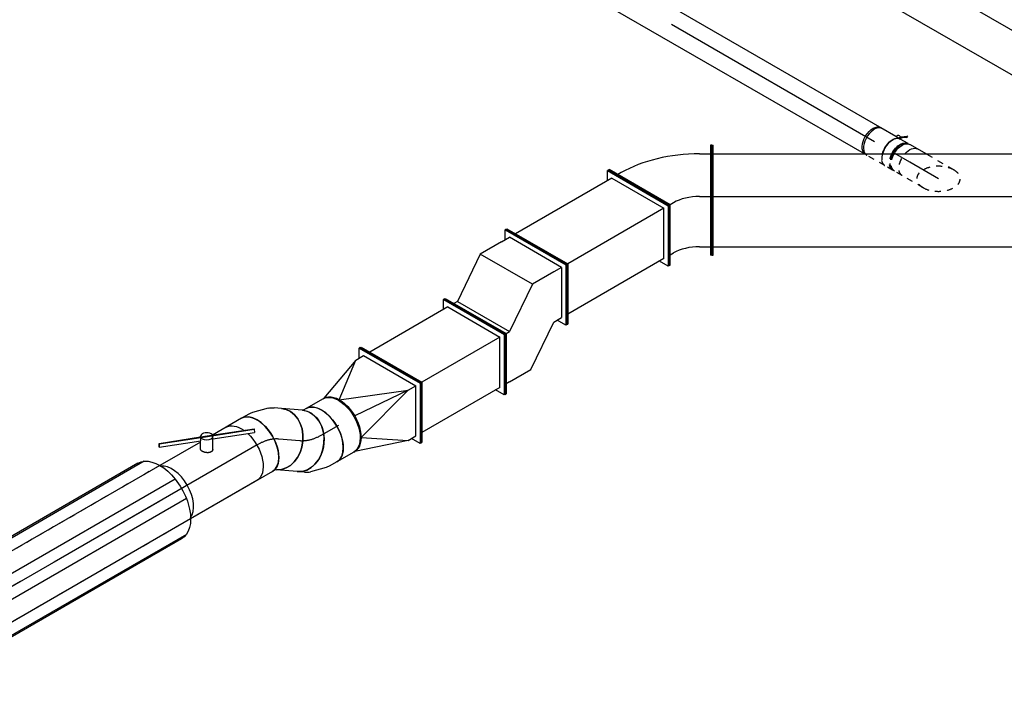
# Model space of a CAD drawing. Extents: x -132501 to 411300, y -42818 to 427495.
# Tile 31 of 256: x -45530 to -41526, y 36043 to 38822. Entities that reach past the tile are written whole.
import ezdxf
from ezdxf.enums import TextEntityAlignment as Align

# ---------------------------------------------------------------- set-up
doc = ezdxf.new("R2010")
doc.units = 0
doc.header["$LTSCALE"] = 50
doc.linetypes.add('CENTER2', pattern=[28.575, 19.05, -3.175, 3.175, -3.175])
doc.linetypes.add('STREEPJES', pattern=[0.1, 0.05, -0.05])
doc.layers.get('0').update_dxf_attribs({"linetype": 'CONTINUOUS'})
for name, color, linetype in [('WL570---_RETOUR', 112, 'CONTINUOUS'), ('WL570---_RETOUR_HL', 8, 'CONTINUOUS'), ('WL570---_TOEVOER', 3, 'CONTINUOUS'), ('WL570---_TOEVOER_HL', 8, 'CONTINUOUS'), ('WM570---_RETOUR_PR', 1, 'CONTINUOUS'), ('WM570---_TOEVOER_PR', 1, 'CONTINUOUS')]:
    doc.layers.add(name, color=color, linetype=linetype)
doc.styles.add('BURO-018', font='ARIAL.TTF', dxfattribs={"height": 63})

# ---------------------------------------------------------------- blocks, each defined once
blk = doc.blocks.new('*U440')
at = {"color": 0, "ltscale": 10}
for p, q in [((0, 157.5, 553.1), (1765.2, 157.5, 553.1)), ((0, -157.5, 553.1), (1765.2, -157.5, 553.1))]:
    blk.add_line(p, q, dxfattribs=at)
blk.add_ellipse((0, 0, 553.1), major_axis=(0, 157.5), ratio=0.57735, start_param=3.141593, end_param=6.283185, dxfattribs=at)
at = {"color": 0, "ltscale": 10, "extrusion": (-2.67592e-17, -1.54494e-17, -1)}
blk.add_ellipse((1765.2, 0, 553.1), major_axis=(0, 157.5), ratio=0.57735, start_param=0, end_param=3.141593, dxfattribs=at)
at = {"layer": 'WL570---_RETOUR_HL', "linetype": 'CENTER2'}
blk.add_line((0, 0, 553.1), (1765.2, 0, 553.1), dxfattribs=at)
at = {"layer": 'WM570---_RETOUR_PR', "color": 1, "style": 'BURO-018'}
blk.add_attdef('POSNR', text='', height=90, dxfattribs=at).set_placement((0, 0), align=Align.MIDDLE)
blk = doc.blocks.new('*U532')
at = {"color": 0, "ltscale": 10}
for p, q in [((-132.7, 17.7, -226.4), (-10.2, 229.8, -226.4)), ((-128.6, 17.7, -226.4), (-6.1, 229.8, -226.4)), ((-10.2, 229.8, -226.4), (-6.1, 229.8, -226.4)), ((-6.1, 229.8, -226.4), (14.3, 194.5, -226.4)), ((343.7, 17.7, -226.4), (466.2, 229.8, -226.4)), ((347.8, 17.7, -226.4), (470.3, 229.8, -226.4)), ((470.3, 229.8, -226.4), (466.2, 229.8, -226.4)), ((-6.1, 194.5, -226.4), (-108.2, 17.7, -226.4)), ((-6.1, 194.5, -226.4), (445.8, 194.5, -226.4)), ((-132.7, 17.7, -226.4), (-128.6, 17.7, -226.4)), ((10.2, -229.8, -226.4), (-132.7, 17.7, -226.4)), ((14.3, -229.8, -226.4), (-128.6, 17.7, -226.4)), ((14.3, -194.5, -226.4), (-108.2, 17.7, -226.4)), ((-108.2, 17.7, -226.4), (343.7, 17.7, -226.4)), ((347.8, 17.7, -226.4), (343.7, 17.7, -226.4)), ((486.6, -229.8, -226.4), (343.7, 17.7, -226.4)), ((490.7, -229.8, -226.4), (347.8, 17.7, -226.4)), ((34.7, -194.5, -226.4), (14.3, -229.8, -226.4)), ((14.3, -194.5, -226.4), (466.2, -194.5, -226.4)), ((10.2, -229.8, -226.4), (14.3, -229.8, -226.4)), ((490.7, -229.8, -226.4), (486.6, -229.8, -226.4))]:
    blk.add_line(p, q, dxfattribs=at)
at = {"layer": 'WM570---_TOEVOER_PR', "color": 1, "style": 'BURO-018'}
blk.add_attdef('POSNR', text='', height=90, dxfattribs=at).set_placement((0, 0), align=Align.MIDDLE)
blk = doc.blocks.new('*U533')
at = {"color": 8, "linetype": 'STREEPJES', "ltscale": 10}
for p, q in [((-36.1, 62.5, -2.2), (13.2, 147.9, -2.2)), ((36.1, -62.5, -2.2), (101.3, 50.4, -2.2))]:
    blk.add_line(p, q, dxfattribs=at)
at = {"color": 0, "ltscale": 10}
blk.add_line((101.3, 50.4, -2.2), (121.5, 85.4, -2.2), dxfattribs=at)
at = {"color": 8, "linetype": 'STREEPJES', "ltscale": 10, "extrusion": (5.48505e-31, 3.60269e-17, -1)}
blk.add_ellipse((67.4, 116.7, -2.2), major_axis=(-54.1, 31.3), ratio=0.57735, start_param=0, end_param=1.885359, dxfattribs=at)
at = {"color": 0, "ltscale": 10, "extrusion": (5.48505e-31, 3.60269e-17, -1)}
blk.add_ellipse((67.4, 116.7, -2.2), major_axis=(-54.1, 31.3), ratio=0.57735, start_param=1.885359, end_param=3.141593, dxfattribs=at)
at = {"color": 8, "linetype": 'STREEPJES', "ltscale": 10}
for start_param, end_param in [(3.926991, 7.068583), (0.785398, 3.926991)]:
    blk.add_ellipse((0, 0, -2.2), major_axis=(0, 88.4), ratio=0.57735, start_param=start_param, end_param=end_param, dxfattribs=at)
at = {"layer": 'WL570---_TOEVOER_HL', "linetype": 'CENTER2'}
blk.add_line((0, 0, -2.2), (67.4, 116.7, -2.2), dxfattribs=at)
at = {"layer": 'WM570---_TOEVOER_PR', "color": 1, "style": 'BURO-018'}
blk.add_attdef('POSNR', text='', height=90, dxfattribs=at).set_placement((0, 0), align=Align.MIDDLE)
blk = doc.blocks.new('*U534')
at = {"color": 8, "linetype": 'STREEPJES', "ltscale": 10}
for p, q in [((-40.3, 62.5, 121.5), (-4.1, 62.5, 121.5)), ((4.1, 62.5, 121.5), (40.3, 62.5, 121.5))]:
    blk.add_line(p, q, dxfattribs=at)
at = {"color": 0, "ltscale": 10}
for p, q in [((-40.3, -62.5, 121.5), (-4.1, -62.5, 121.5)), ((4.1, -62.5, 121.5), (40.3, -62.5, 121.5))]:
    blk.add_line(p, q, dxfattribs=at)
at = {"color": 8, "linetype": 'STREEPJES', "ltscale": 10, "extrusion": (6.4407e-18, 3.71854e-18, -1)}
for centre, major_axis, start_param, end_param in [((-40.3, 0, 121.5), (0, 62.5), 0, 1.885359), ((-4.1, 0, 121.5), (0, 62.5), 0, 1.529976), ((4.1, 0, 121.5), (0, 62.5), 6.169805, 6.280044), ((4.1, 0, 121.5), (0, 62.5), 0, 1.45622), ((4.1, 0, 121.5), (0, 59.4), 0.107903, 1.467295), ((40.3, 0, 121.5), (0, 62.5), 0, 1.137525)]:
    blk.add_ellipse(centre, major_axis=major_axis, ratio=0.57735, start_param=start_param, end_param=end_param, dxfattribs=at)
at = {"color": 0, "ltscale": 10, "extrusion": (6.4407e-18, 3.71854e-18, -1)}
for centre, major_axis, start_param, end_param in [((-4.1, 0, 121.5), (0, 62.5), 1.529976, 3.141593), ((4.1, 0, 121.5), (0, 62.5), 1.45622, 3.254972), ((4.1, 0, 121.5), (0, 59.4), 1.467295, 3.033689), ((40.3, 0, 121.5), (0, 62.5), 1.137525, 3.141593), ((-40.3, 0, 121.5), (0, 62.5), 1.885359, 3.141593)]:
    blk.add_ellipse(centre, major_axis=major_axis, ratio=0.57735, start_param=start_param, end_param=end_param, dxfattribs=at)
at = {"layer": 'WL570---_TOEVOER_HL', "linetype": 'CENTER2'}
blk.add_line((-40.3, 0, 121.5), (40.3, 0, 121.5), dxfattribs=at)
at = {"layer": 'WM570---_TOEVOER_PR', "color": 1, "style": 'BURO-018'}
blk.add_attdef('POSNR', text='', height=90, dxfattribs=at).set_placement((0, 0), align=Align.MIDDLE)
blk = doc.blocks.new('*U535')
at = {"color": 8, "linetype": 'STREEPJES', "ltscale": 10}
for p, q in [((-71, 59.4, 182.6), (-79.2, 59.4, 182.6)), ((-46.1, 62.5, 182.6), (46.1, 62.5, 182.6))]:
    blk.add_line(p, q, dxfattribs=at)
at = {"color": 2, "ltscale": 10}
for p, q in [((-71, -59.4, 182.6), (-79.2, -59.4, 182.6)), ((-64.1, -79.7, 182.6), (-67.5, -85.6, 182.6)), ((-42.2, -70.2, 182.6), (-65.9, -86.9, 182.6)), ((-64.1, -79.7, 182.6), (-40.4, -63.1, 182.6)), ((-62.5, -81, 182.6), (-64.1, -79.7, 182.6)), ((-38.8, -64.3, 182.6), (-62.5, -81, 182.6)), ((-46.1, -62.5, 182.6), (-25.2, -62.5, 182.6)), ((-38.8, -64.3, 182.6), (-42.2, -70.2, 182.6)), ((-40.4, -63.1, 182.6), (-38.8, -64.3, 182.6)), ((-38.3, -64, 182.6), (-38.8, -64.3, 182.6)), ((-25.2, -62.5, 182.6), (-30.1, -71, 182.6)), ((-25.2, -62.5, 182.6), (46.1, -62.5, 182.6)), ((-67.5, -85.6, 182.6), (-65.9, -86.9, 182.6)), ((-65.9, -86.9, 182.6), (-62.5, -81, 182.6))]:
    blk.add_line(p, q, dxfattribs=at)
at = {"color": 8, "linetype": 'STREEPJES', "ltscale": 10}
for centre, major_axis, start_param, end_param in [((-82.3, 0, 182.6), (0, 59.4), 4.81589, 6.175282), ((-46.1, 0, 182.6), (0, 62.5), 5.145661, 6.283185)]:
    blk.add_ellipse(centre, major_axis=major_axis, ratio=0.57735, start_param=start_param, end_param=end_param, dxfattribs=at)
at = {"color": 8, "linetype": 'STREEPJES', "ltscale": 10, "extrusion": (1.38778e-17, -2.4037e-17, -1)}
blk.add_ellipse((46.1, 0, 182.6), major_axis=(0, 62.5), ratio=0.57735, start_param=0, end_param=0.083163, dxfattribs=at)
at = {"color": 2, "ltscale": 10, "extrusion": (1.38778e-17, -2.4037e-17, -1)}
for centre, major_axis, start_param, end_param in [((46.1, 0, 182.6), (0, 62.5), 0.083163, 3.141593), ((-38.3, -66.3, 182.6), (8.15, -4.7), 2.282546, 2.962558), ((-38.3, -66.3, 182.6), (8.15, -4.7), 0, 1.721651)]:
    blk.add_ellipse(centre, major_axis=major_axis, ratio=0.57735, start_param=start_param, end_param=end_param, dxfattribs=at)
at = {"color": 2, "ltscale": 10}
for centre, major_axis, start_param, end_param in [((-82.3, 0, 182.6), (0, 59.4), 3.249496, 4.81589), ((-46.1, 0, 182.6), (0, 62.5), 3.141593, 5.145661)]:
    blk.add_ellipse(centre, major_axis=major_axis, ratio=0.57735, start_param=start_param, end_param=end_param, dxfattribs=at)
at = {"layer": 'WL570---_TOEVOER', "color": 1, "style": 'BURO-018'}
blk.add_attdef('I', text='', height=90, dxfattribs=at).set_placement((0, 0), align=Align.MIDDLE)
at = {"layer": 'WM570---_TOEVOER_PR', "color": 1, "style": 'BURO-018'}
blk.add_attdef('POSNR', text='', height=90, dxfattribs=at).set_placement((0, 0), align=Align.MIDDLE)
blk = doc.blocks.new('*U537')
at = {"color": 2, "ltscale": 10}
for p, q in [((-638.9, 171.5, -2230.6), (464.9, 171.5, -2230.6)), ((-612.4, 177.5, -2230.6), (461.4, 177.5, -2230.6)), ((-684.8, 125.5, -2230.6), (491.4, 125.5, -2230.6)), ((-711.4, 45.9, -2230.6), (513.4, 45.9, -2230.6)), ((-711.4, -45.9, -2230.6), (513.4, -45.9, -2230.6)), ((-684.8, -125.5, -2230.6), (539.9, -125.5, -2230.6)), ((-638.9, -171.5, -2230.6), (585.8, -171.5, -2230.6)), ((-612.4, -177.5, -2230.6), (612.4, -177.5, -2230.6))]:
    blk.add_line(p, q, dxfattribs=at)
at = {"color": 8, "linetype": 'STREEPJES', "ltscale": 10}
for p, q in [((461.4, 177.5, -2230.6), (612.4, 177.5, -2230.6)), ((464.9, 171.5, -2230.6), (585.8, 171.5, -2230.6)), ((491.4, 125.5, -2230.6), (539.9, 125.5, -2230.6)), ((632.4, 118.8, -2230.6), (655.6, 118.8, -2230.6)), ((632.4, -118.7, -2230.6), (655.6, -118.7, -2230.6))]:
    blk.add_line(p, q, dxfattribs=at)
at = {"color": 2, "ltscale": 10, "extrusion": (5.65075e-17, -3.26246e-17, -1)}
blk.add_ellipse((-612.4, 0, -2230.6), major_axis=(0, -177.5), ratio=0.57735, start_param=0, end_param=3.141593, dxfattribs=at)
at = {"color": 8, "linetype": 'STREEPJES', "ltscale": 10}
for centre, major_axis, start_param, end_param in [((612.4, 0, -2230.6), (0, -177.5), 3.141593, 4.26832), ((612.4, 0, -2230.6), (0, -177.5), 2.095963, 3.141593), ((655.6, 0, -2230.6), (0, -118.8), 3.141593, 9.421636), ((612.4, 0, -2230.6), (0, -177.5), 0.444069, 1.04563)]:
    blk.add_ellipse(centre, major_axis=major_axis, ratio=0.57735, start_param=start_param, end_param=end_param, dxfattribs=at)
at = {"color": 2, "ltscale": 10}
for start_param, end_param in [(4.26832, 6.283185), (0, 0.444069)]:
    blk.add_ellipse((612.4, 0, -2230.6), major_axis=(0, -177.5), ratio=0.57735, start_param=start_param, end_param=end_param, dxfattribs=at)
at = {"layer": 'WL570---_TOEVOER_HL', "linetype": 'CENTER2'}
blk.add_line((-612.4, 0, -2230.6), (612.4, 0, -2230.6), dxfattribs=at)
at = {"layer": 'WM570---_TOEVOER_PR', "color": 1, "style": 'BURO-018'}
blk.add_attdef('POSNR', text='', height=90, dxfattribs=at).set_placement((0, 0), align=Align.MIDDLE)
blk = doc.blocks.new('*U538')
at = {"color": 0, "ltscale": 10}
for p, q in [((-0.5, 265.1, -125.8), (-4.1, 263, -125.8)), ((-4.1, 263, -125.8), (-4.1, 18.1, -125.8)), ((-0.5, 265.1, -125.8), (-0.5, 20.1, -125.8)), ((-174.3, 223.5, -125.8), (-169.3, 223.5, -125.8)), ((-174.3, -21.4, -125.8), (-174.3, 223.5, -125.8)), ((-169.3, -21.4, -125.8), (-169.3, 223.5, -125.8)), ((-4.1, 222.2, -125.8), (-18.2, 214, -125.8)), ((-124.3, 188.7, -125.8), (-169.3, 188.7, -125.8)), ((-18.2, 9.9, -125.8), (-4.1, 18.1, -125.8)), ((-0.5, 20.1, -125.8), (-4.1, 18.1, -125.8)), ((-4.1, 18.1, -125.8), (243.4, -124.8, -125.8)), ((-0.5, 20.1, -125.8), (247, -122.8, -125.8)), ((-174.3, -21.4, -125.8), (-169.3, -21.4, -125.8)), ((-174.3, -223.5, -125.8), (-174.3, -21.4, -125.8)), ((-124.3, -15.5, -125.8), (-169.3, -15.5, -125.8)), ((-169.3, -223.5, -125.8), (-169.3, -21.4, -125.8)), ((193.9, -112.6, -125.8), (208.1, -104.4, -125.8)), ((247, -122.8, -125.8), (243.4, -124.8, -125.8)), ((-124.3, -188.7, -125.8), (-169.3, -188.7, -125.8)), ((-174.3, -223.5, -125.8), (-169.3, -223.5, -125.8))]:
    blk.add_line(p, q, dxfattribs=at)
for centre, major_axis in [((-124.3, 275.3, -125.8), (-150, 0)), ((-124.3, 71.1, -125.8), (-150, 0)), ((-124.3, 71.1, -125.8), (-450, 0))]:
    blk.add_ellipse(centre, major_axis=major_axis, ratio=0.57735, start_param=1.570796, end_param=2.356194, dxfattribs=at)
at = {"layer": 'WM570---_TOEVOER_PR', "color": 1, "style": 'BURO-018'}
blk.add_attdef('POSNR', text='', height=90, dxfattribs=at).set_placement((0, 0), align=Align.MIDDLE)
blk = doc.blocks.new('*U540')
at = {"color": 0, "ltscale": 10}
for p, q in [((0, 223.5, -125.8), (5, 223.5, -125.8)), ((0, 21.4, -125.8), (0, 223.5, -125.8)), ((5, 21.4, -125.8), (5, 223.5, -125.8)), ((1694.5, 223.5, -125.8), (1689.5, 223.5, -125.8)), ((1689.5, 21.4, -125.8), (1689.5, 223.5, -125.8)), ((1694.5, 21.4, -125.8), (1694.5, 223.5, -125.8)), ((5, 188.7, -125.8), (1689.5, 188.7, -125.8)), ((0, 21.4, -125.8), (5, 21.4, -125.8)), ((0, -223.5, -125.8), (0, 21.4, -125.8)), ((5, -223.5, -125.8), (5, 21.4, -125.8)), ((5, 15.5, -125.8), (1689.5, 15.5, -125.8)), ((1694.5, 21.4, -125.8), (1689.5, 21.4, -125.8)), ((1689.5, -223.5, -125.8), (1689.5, 21.4, -125.8)), ((1694.5, -223.5, -125.8), (1694.5, 21.4, -125.8)), ((5, -188.7, -125.8), (1689.5, -188.7, -125.8)), ((0, -223.5, -125.8), (5, -223.5, -125.8)), ((1694.5, -223.5, -125.8), (1689.5, -223.5, -125.8))]:
    blk.add_line(p, q, dxfattribs=at)
at = {"layer": 'WM570---_TOEVOER_PR', "color": 1, "style": 'BURO-018'}
blk.add_attdef('POSNR', text='', height=90, dxfattribs=at).set_placement((0, 0), align=Align.MIDDLE)
blk = doc.blocks.new('*U544')
at = {"color": 2, "ltscale": 10}
for p, q in [((-163.3, 125, -1641.8), (147.5, 125, -1641.8)), ((-258.9, -63.1, -1641.8), (-258.7, -60.6, -1641.8)), ((-54, -142.7, -1641.8), (-258.9, -63.1, -1641.8)), ((-258.7, -60.6, -1641.8), (-251.9, -48.8, -1641.8)), ((-54.6, -139.8, -1641.8), (-258.7, -60.6, -1641.8)), ((-92.7, -110.6, -1641.8), (-251.9, -48.8, -1641.8)), ((-71.3, -73.6, -1641.8), (-98.2, -120.1, -1641.8)), ((-28.9, -100, -1641.8), (-43.3, -125, -1641.8)), ((-163.3, -125, -1641.8), (-99.5, -125, -1641.8)), ((-53.6, -142.8, -1641.8), (-54.9, -145.1, -1641.8)), ((-53.7, -140.1, -1641.8), (-54.6, -139.8, -1641.8)), ((-53.7, -140.1, -1641.8), (-54, -142.7, -1641.8)), ((105.6, -204.6, -1641.8), (-54, -142.7, -1641.8)), ((-46.9, -128.3, -1641.8), (-53.7, -140.1, -1641.8)), ((105.8, -202, -1641.8), (-53.7, -140.1, -1641.8)), ((112.6, -190.2, -1641.8), (-46.9, -128.3, -1641.8)), ((-43.3, -125, -1641.8), (-45.5, -128.9, -1641.8)), ((-43.3, -125, -1641.8), (147.5, -125, -1641.8)), ((112.4, -192.8, -1641.8), (105.6, -204.6, -1641.8)), ((105.8, -202, -1641.8), (112.6, -190.2, -1641.8)), ((112.6, -190.2, -1641.8), (112.4, -192.8, -1641.8)), ((105.6, -204.6, -1641.8), (105.8, -202, -1641.8))]:
    blk.add_line(p, q, dxfattribs=at)
at = {"color": 2, "ltscale": 10, "extrusion": (4.90704e-17, 3.57679e-17, -1)}
for start_param, end_param in [(1.084465, 3.141593), (0, 0.892418)]:
    blk.add_ellipse((-163.3, 0, -1641.8), major_axis=(0, -125), ratio=0.57735, start_param=start_param, end_param=end_param, dxfattribs=at)
at = {"color": 2, "ltscale": 10}
for centre, major_axis, start_param, end_param in [((163.3, 0, -1641.8), (0, -125), 3.392593, 6.032185), ((-76.5, -132.6, -1641.8), (-21.7, 12.5), 0, 3.141593), ((-76.5, -132.6, -1641.8), (-21.7, 12.5), 3.141593, 6.283185)]:
    blk.add_ellipse(centre, major_axis=major_axis, ratio=0.57735, start_param=start_param, end_param=end_param, dxfattribs=at)
blk.add_spline([(-71.2, -73.6, -1641.8), (-70.1, -72.4, -1641.8), (-68.7, -71.3, -1641.8), (-67.2, -70.4, -1641.8), (-65.5, -69.7, -1641.8), (-63.7, -69.3, -1641.8), (-61.7, -69, -1641.8), (-59.7, -68.9, -1641.8), (-57.6, -69.1, -1641.8), (-55.4, -69.5, -1641.8), (-53.2, -70.1, -1641.8), (-50.9, -70.9, -1641.8), (-48.7, -71.8, -1641.8), (-46.5, -73, -1641.8), (-44.4, -74.3, -1641.8), (-42.3, -75.7, -1641.8), (-40.3, -77.3, -1641.8), (-38.4, -79, -1641.8), (-36.6, -80.7, -1641.8), (-34.9, -82.5, -1641.8), (-33.4, -84.3, -1641.8), (-32.1, -86.1, -1641.8), (-30.9, -87.9, -1641.8), (-29.9, -89.7, -1641.8), (-29.1, -91.5, -1641.8), (-28.5, -93.1, -1641.8), (-28.1, -94.7, -1641.8), (-28, -96.2, -1641.8), (-28.1, -97.6, -1641.8), (-28.4, -98.9, -1641.8), (-28.9, -100, -1641.8)], degree=3, dxfattribs=at)
at = {"layer": 'WM570---_TOEVOER_PR', "color": 1, "style": 'BURO-018'}
blk.add_attdef('POSNR', text='', height=90, dxfattribs=at).set_placement((0, 0), align=Align.MIDDLE)
blk = doc.blocks.new('*U545')
at = {"color": 0, "ltscale": 10}
for p, q in [((-67.4, 137.9, -770.9), (55.1, 350, -770.9)), ((-63.3, 137.9, -770.9), (59.2, 350, -770.9)), ((59.2, 350, -770.9), (55.1, 350, -770.9)), ((-81.4, 314.7, -770.9), (-258.8, 194.5, -770.9)), ((18.4, 314.7, -770.9), (-81.4, 314.7, -770.9)), ((18.4, 314.7, -770.9), (34.7, 314.7, -770.9)), ((-422.1, 17.7, -770.9), (-299.7, 229.8, -770.9)), ((-418.1, 17.7, -770.9), (-295.6, 229.8, -770.9)), ((-299.7, 229.8, -770.9), (-295.6, 229.8, -770.9)), ((-295.6, 229.8, -770.9), (-275.2, 194.5, -770.9)), ((-397.7, 17.7, -770.9), (-295.6, 194.5, -770.9)), ((-258.8, 194.5, -770.9), (-295.6, 194.5, -770.9)), ((-261.1, 17.7, -770.9), (-83.7, 137.9, -770.9)), ((-67.4, 137.9, -770.9), (-83.7, 137.9, -770.9)), ((38.8, -74.2, -770.9), (-83.7, 137.9, -770.9)), ((-63.3, 137.9, -770.9), (-67.4, 137.9, -770.9)), ((75.5, -109.6, -770.9), (-67.4, 137.9, -770.9)), ((79.6, -109.6, -770.9), (-63.3, 137.9, -770.9)), ((-422.1, 17.7, -770.9), (-418.1, 17.7, -770.9)), ((-279.3, -229.8, -770.9), (-422.1, 17.7, -770.9)), ((-275.2, -229.8, -770.9), (-418.1, 17.7, -770.9)), ((-397.7, 17.7, -770.9), (-275.2, -194.5, -770.9)), ((-397.7, 17.7, -770.9), (-360.9, 17.7, -770.9)), ((-360.9, 17.7, -770.9), (-261.1, 17.7, -770.9)), ((-261.1, 17.7, -770.9), (-138.6, -194.5, -770.9)), ((-138.6, -194.5, -770.9), (38.8, -74.2, -770.9)), ((38.8, -74.2, -770.9), (55.1, -74.2, -770.9)), ((79.6, -109.6, -770.9), (75.5, -109.6, -770.9)), ((-254.8, -194.5, -770.9), (-275.2, -229.8, -770.9)), ((-238.4, -194.5, -770.9), (-275.2, -194.5, -770.9)), ((-238.4, -194.5, -770.9), (-138.6, -194.5, -770.9)), ((-279.3, -229.8, -770.9), (-275.2, -229.8, -770.9))]:
    blk.add_line(p, q, dxfattribs=at)
at = {"layer": 'WM570---_TOEVOER_PR', "color": 1, "style": 'BURO-018'}
blk.add_attdef('POSNR', text='', height=90, dxfattribs=at).set_placement((0, 0), align=Align.MIDDLE)
blk = doc.blocks.new('*U546')
at = {"color": 0, "ltscale": 10}
for p, q in [((-132.7, 17.7, -672.7), (-10.2, 229.8, -672.7)), ((-128.6, 17.7, -672.7), (-6.1, 229.8, -672.7)), ((-10.2, 229.8, -672.7), (-6.1, 229.8, -672.7)), ((-6.1, 229.8, -672.7), (14.3, 194.5, -672.7)), ((258.2, 17.7, -672.7), (380.6, 229.8, -672.7)), ((262.2, 17.7, -672.7), (384.7, 229.8, -672.7)), ((384.7, 229.8, -672.7), (380.6, 229.8, -672.7)), ((-6.1, 194.5, -672.7), (-108.2, 17.7, -672.7)), ((-6.1, 194.5, -672.7), (360.2, 194.5, -672.7)), ((-132.7, 17.7, -672.7), (-128.6, 17.7, -672.7)), ((10.2, -229.8, -672.7), (-132.7, 17.7, -672.7)), ((14.3, -229.8, -672.7), (-128.6, 17.7, -672.7)), ((14.3, -194.5, -672.7), (-108.2, 17.7, -672.7)), ((-108.2, 17.7, -672.7), (258.2, 17.7, -672.7)), ((262.2, 17.7, -672.7), (258.2, 17.7, -672.7)), ((401.1, -229.8, -672.7), (258.2, 17.7, -672.7)), ((405.1, -229.8, -672.7), (262.2, 17.7, -672.7)), ((34.7, -194.5, -672.7), (14.3, -229.8, -672.7)), ((14.3, -194.5, -672.7), (380.6, -194.5, -672.7)), ((10.2, -229.8, -672.7), (14.3, -229.8, -672.7)), ((405.1, -229.8, -672.7), (401.1, -229.8, -672.7))]:
    blk.add_line(p, q, dxfattribs=at)
at = {"layer": 'WM570---_TOEVOER_PR', "color": 1, "style": 'BURO-018'}
blk.add_attdef('POSNR', text='', height=90, dxfattribs=at).set_placement((0, 0), align=Align.MIDDLE)
blk = doc.blocks.new('*U547')
at = {"color": 0, "ltscale": 10}
for p, q in [((-136.8, 17.7, -954.8), (-14.3, 229.8, -954.8)), ((-132.7, 17.7, -954.8), (-10.2, 229.8, -954.8)), ((-14.3, 229.8, -954.8), (-10.2, 229.8, -954.8)), ((-10.2, 229.8, -954.8), (10.2, 194.5, -954.8)), ((-10.2, 194.5, -954.8), (-112.3, 17.7, -954.8)), ((26.5, 194.5, -954.8), (-10.2, 194.5, -954.8)), ((185.8, 88.4, -954.8), (26.5, 194.5, -954.8)), ((26.5, 194.5, -954.8), (236.8, 125, -954.8)), ((240.9, 125, -954.8), (236.8, 125, -954.8)), ((185.8, 88.4, -954.8), (-75.5, 17.7, -954.8)), ((-136.8, 17.7, -954.8), (-132.7, 17.7, -954.8)), ((6.1, -229.8, -954.8), (-136.8, 17.7, -954.8)), ((10.2, -229.8, -954.8), (-132.7, 17.7, -954.8)), ((10.2, -194.5, -954.8), (-112.3, 17.7, -954.8)), ((-75.5, 17.7, -954.8), (-112.3, 17.7, -954.8)), ((185.8, -88.4, -954.8), (-75.5, 17.7, -954.8)), ((-75.5, 17.7, -954.8), (164.6, 0, -954.8)), ((185.8, -88.4, -954.8), (46.9, -194.5, -954.8)), ((46.9, -194.5, -954.8), (236.8, -125, -954.8)), ((240.9, -125, -954.8), (236.8, -125, -954.8)), ((30.6, -194.5, -954.8), (10.2, -229.8, -954.8)), ((46.9, -194.5, -954.8), (10.2, -194.5, -954.8)), ((6.1, -229.8, -954.8), (10.2, -229.8, -954.8))]:
    blk.add_line(p, q, dxfattribs=at)
at = {"color": 0, "ltscale": 10, "extrusion": (4.80741e-17, -2.77556e-17, -1)}
for centre in [(236.8, 0, -954.8), (240.9, 0, -954.8)]:
    blk.add_ellipse(centre, major_axis=(0, -125), ratio=0.57735, start_param=0, end_param=3.141593, dxfattribs=at)
at = {"layer": 'WM570---_TOEVOER_PR', "color": 1, "style": 'BURO-018'}
blk.add_attdef('POSNR', text='', height=90, dxfattribs=at).set_placement((0, 0), align=Align.MIDDLE)
blk = doc.blocks.new('*U548')
at = {"color": 0, "ltscale": 10}
for p, q in [((0, 125, -1474.7), (383.9, 125, -1474.7)), ((0, -125, -1474.7), (136.8, -125, -1474.7)), ((193, -125, -1474.7), (383.9, -125, -1474.7))]:
    blk.add_line(p, q, dxfattribs=at)
at = {"color": 8, "linetype": 'STREEPJES', "ltscale": 10}
for p, q in [((383.9, 125, -1474.7), (1694.4, 125, -1474.7)), ((383.9, -125, -1474.7), (1694.4, -125, -1474.7))]:
    blk.add_line(p, q, dxfattribs=at)
at = {"color": 0, "ltscale": 10, "extrusion": (5.65075e-17, -3.26246e-17, -1)}
blk.add_ellipse((0, 0, -1474.7), major_axis=(0, -125), ratio=0.57735, start_param=0, end_param=3.141593, dxfattribs=at)
at = {"color": 8, "linetype": 'STREEPJES', "ltscale": 10}
blk.add_ellipse((1701.4, 0, -1474.7), major_axis=(0, -125), ratio=0.57735, start_param=3.334129, end_param=4.662808, dxfattribs=at)
at = {"color": 0, "ltscale": 10}
blk.add_ellipse((1701.4, 0, -1474.7), major_axis=(0, -125), ratio=0.57735, start_param=4.662808, end_param=6.090649, dxfattribs=at)
at = {"layer": 'WL570---_TOEVOER_HL', "linetype": 'CENTER2'}
blk.add_line((0, 0, -1474.7), (1701.4, 0, -1474.7), dxfattribs=at)
at = {"layer": 'WM570---_TOEVOER_PR', "color": 1, "style": 'BURO-018'}
blk.add_attdef('POSNR', text='', height=90, dxfattribs=at).set_placement((0, 0), align=Align.MIDDLE)
blk = doc.blocks.new('*U549')
at = {"color": 0, "ltscale": 10}
for p, q in [((0, 125, -1125.2), (79.2, 125, -1125.2)), ((0, -125, -1125.2), (79.2, -125, -1125.2))]:
    blk.add_line(p, q, dxfattribs=at)
at = {"color": 0, "ltscale": 10, "extrusion": (4.80741e-17, -2.77556e-17, -1)}
blk.add_ellipse((0, 0, -1125.2), major_axis=(0, -125), ratio=0.57735, start_param=0, end_param=3.141593, dxfattribs=at)
at = {"color": 0, "ltscale": 10}
blk.add_ellipse((79.2, 0, -1125.2), major_axis=(0, -125), ratio=0.57735, start_param=3.141593, end_param=6.283185, dxfattribs=at)
at = {"layer": 'WL570---_TOEVOER_HL', "linetype": 'CENTER2'}
blk.add_line((0, 0, -1125.2), (79.2, 0, -1125.2), dxfattribs=at)
at = {"layer": 'WM570---_TOEVOER_PR', "color": 1, "style": 'BURO-018'}
blk.add_attdef('POSNR', text='', height=90, dxfattribs=at).set_placement((0, 0), align=Align.MIDDLE)
blk = doc.blocks.new('*U550')
at = {"color": 0, "ltscale": 10}
for p, q in [((-54.7, 125, -1219.9), (-18.3, 125, -1219.9)), ((-4.7, 123.2, -1219.9), (58.7, 106.2, -1219.9)), ((81.3, 95.7, -1219.9), (105.6, 78.6, -1219.9)), ((-54.7, -125, -1219.9), (-44.3, -125, -1219.9)), ((-44.3, -125, -1219.9), (-36.6, -127.1, -1219.9))]:
    blk.add_line(p, q, dxfattribs=at)
at = {"color": 0, "ltscale": 10, "extrusion": (-2.77556e-17, -4.80741e-17, -1)}
for centre, major_axis, ratio, start_param, end_param in [((-54.7, 0, -1219.9), (0, -125), 0.57735, 0, 3.141593), ((-27.8, 0, -1219.9), (16.4, 124.5), 0.646887, 6.198226, 6.368145)]:
    blk.add_ellipse(centre, major_axis=major_axis, ratio=ratio, start_param=start_param, end_param=end_param, dxfattribs=at)
at = {"color": 0, "ltscale": 10}
for centre, major_axis, ratio, start_param, end_param in [((33.7, -23.7, -1219.9), (-71.9, -102.3), 0.788675, 3.141593, 6.283185), ((17.1, -12, -1219.9), (53.3, 114), 0.750739, 6.150885, 6.415485)]:
    blk.add_ellipse(centre, major_axis=major_axis, ratio=ratio, start_param=start_param, end_param=end_param, dxfattribs=at)
at = {"layer": 'WL570---_TOEVOER_HL', "linetype": 'CENTER2', "extrusion": (-2.77556e-17, -4.80741e-17, -1)}
blk.add_ellipse((-156.8, -176.8, -1219.9), major_axis=(216.5, 125), ratio=0.57735, start_param=5.497787, end_param=6.021386, dxfattribs=at)
at = {"layer": 'WM570---_TOEVOER_PR', "color": 1, "style": 'BURO-018'}
blk.add_attdef('POSNR', text='', height=90, dxfattribs=at).set_placement((0, 0), align=Align.MIDDLE)
blk = doc.blocks.new('*U551')
at = {"color": 0, "ltscale": 10}
for p, q in [((0, 125, -1272.7), (84.2, 125, -1272.7)), ((0, -125, -1272.7), (86.1, -125, -1272.7))]:
    blk.add_line(p, q, dxfattribs=at)
at = {"color": 0, "ltscale": 10, "extrusion": (1.43166e-16, -4.29451e-17, -1)}
blk.add_ellipse((0, 0, -1272.7), major_axis=(0, -125), ratio=0.788675, start_param=0, end_param=3.141593, dxfattribs=at)
at = {"color": 0, "ltscale": 10}
blk.add_ellipse((86.1, 0, -1272.7), major_axis=(0, -125), ratio=0.788675, start_param=3.16176, end_param=6.283185, dxfattribs=at)
at = {"layer": 'WL570---_TOEVOER_HL', "linetype": 'CENTER2'}
blk.add_line((0, 0, -1272.7), (86.1, 0, -1272.7), dxfattribs=at)
at = {"layer": 'WM570---_TOEVOER_PR', "color": 1, "style": 'BURO-018'}
blk.add_attdef('POSNR', text='', height=90, dxfattribs=at).set_placement((0, 0), align=Align.MIDDLE)
blk = doc.blocks.new('*U552')
at = {"color": 0, "ltscale": 10}
for p, q in [((-43.2, 125, -1436), (-35.7, 127.7, -1436)), ((-35.7, 127.7, -1436), (-27.1, 133.7, -1436)), ((86.9, -91.7, -1436), (116.6, -70.8, -1436)), ((13.1, -120.6, -1436), (74.7, -98.1, -1436)), ((-41.2, -125, -1436), (-11.5, -125, -1436))]:
    blk.add_line(p, q, dxfattribs=at)
at = {"color": 0, "ltscale": 10, "extrusion": (1.20459e-16, -1.00705e-16, -1)}
for centre, major_axis, ratio, start_param, end_param in [((-41.2, 0, -1436), (0, -125), 0.788675, 0, 3.121425), ((-21, 0, -1436), (-22, 123.9), 0.750739, 3.009293, 3.273893)]:
    blk.add_ellipse(centre, major_axis=major_axis, ratio=ratio, start_param=start_param, end_param=end_param, dxfattribs=at)
at = {"color": 0, "ltscale": 10}
for centre, major_axis, ratio, start_param, end_param in [((44.8, 31.5, -1436), (71.9, -102.3), 0.57735, 3.141593, 6.283185), ((22.8, 16, -1436), (58.2, -111.3), 0.646887, 6.198226, 6.368145)]:
    blk.add_ellipse(centre, major_axis=major_axis, ratio=ratio, start_param=start_param, end_param=end_param, dxfattribs=at)
at = {"layer": 'WL570---_TOEVOER_HL', "linetype": 'CENTER2'}
blk.add_ellipse((26.6, 234.8, -1436), major_axis=(105.3, 226.8), ratio=0.57735, start_param=3.403392, end_param=3.926991, dxfattribs=at)
at = {"layer": 'WM570---_TOEVOER_PR', "color": 1, "style": 'BURO-018'}
blk.add_attdef('POSNR', text='', height=90, dxfattribs=at).set_placement((0, 0), align=Align.MIDDLE)
blk = doc.blocks.new('*U781')
at = {"color": 8, "linetype": 'STREEPJES', "ltscale": 10}
blk.add_line((0, 62.5, 210.6), (9.8, 62.5, 210.6), dxfattribs=at)
at = {"color": 0, "ltscale": 10}
for p, q in [((9.8, 62.5, 210.6), (2248.6, 62.5, 210.6)), ((0, -62.5, 210.6), (2248.6, -62.5, 210.6))]:
    blk.add_line(p, q, dxfattribs=at)
at = {"color": 8, "linetype": 'STREEPJES', "ltscale": 10}
blk.add_ellipse((0, 0, 210.6), major_axis=(0, 62.5), ratio=0.57735, start_param=6.074913, end_param=6.283185, dxfattribs=at)
at = {"color": 0, "ltscale": 10}
blk.add_ellipse((0, 0, 210.6), major_axis=(0, 62.5), ratio=0.57735, start_param=3.141593, end_param=6.074913, dxfattribs=at)
at = {"color": 0, "ltscale": 10, "extrusion": (6.4407e-18, 3.71854e-18, -1)}
blk.add_ellipse((2248.6, 0, 210.6), major_axis=(0, 62.5), ratio=0.57735, start_param=0, end_param=3.141593, dxfattribs=at)
at = {"layer": 'WL570---_TOEVOER_HL', "linetype": 'CENTER2'}
blk.add_line((0, 0, 210.6), (2248.6, 0, 210.6), dxfattribs=at)
at = {"layer": 'WM570---_TOEVOER_PR', "color": 1, "style": 'BURO-018'}
blk.add_attdef('POSNR', text='', height=90, dxfattribs=at).set_placement((0, 0), align=Align.MIDDLE)

msp = doc.modelspace()

# ---------------------------------------------------------------- block references
at = {"layer": 'WL570---_RETOUR', "rotation": 149.9999999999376}
msp.add_blockref('*U440', (-41061.3332, 38528.0992, -553.128), dxfattribs=at)
at = {"layer": 'WL570---_TOEVOER'}
for name, p, rotation in [('*U781', (-42054.4218, 38325.7263, -210.6379), 149.9999999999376), ('*U535', (-42020.0733, 38305.8952, -182.5924), 149.9999999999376), ('*U534', (-41945.2968, 38262.7229, -121.5377), 149.9999999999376), ('*U532', (-43012.7822, 38016.6924, 226.4021), 210.0000000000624), ('*U538', (-42889.5589, 38087.8354, 125.7907), 180), ('*U533', (-41793.7638, 38175.2353, 2.1885), 90), ('*U545', (-43679.5981, 37631.706, 770.855), 210.0000000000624), ('*U546', (-43679.5981, 37492.9016, 672.7055), 210.0000000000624), ('*U547', (-44025.151, 37293.3965, 954.8482), 210.0000000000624), ('*U549', (-44233.7475, 37172.9633, 1125.1666), 210.0000000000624), ('*U544', (-44769.567, 36975.4678, 1641.7583), 210.0000000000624), ('*U550', (-44349.7429, 37105.9933, 1219.8764), 210.0000000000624), ('*U548', (-44564.9091, 37093.6271, 1474.6558), 210.0000000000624), ('*U552', (-44517.5329, 37120.9798, 1435.9734), 174.8960906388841), ('*U551', (-44390.7718, 37109.6579, 1272.7176), 174.8960906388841), ('*U537', (-45490.6895, 36559.1275, 2230.5524), 210.0000000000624)]:
    msp.add_blockref(name, p, dxfattribs=dict(at, rotation=rotation))
msp.add_blockref('*U540', (-42715.2948, 38087.8354, 125.7907), dxfattribs=at)

doc.saveas('drawing.dxf')
